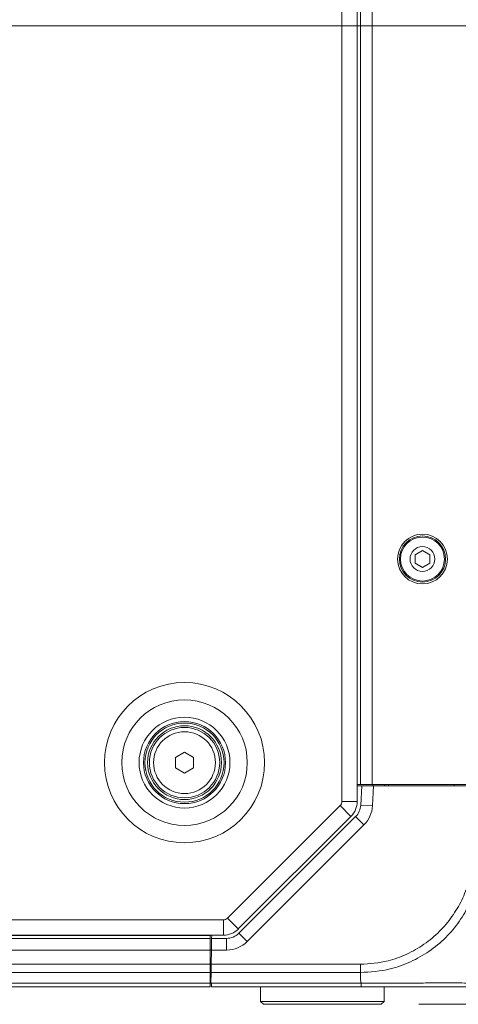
# Model space of a CAD drawing. Header units: millimetres. Extents: x 0 to 1118, y 0 to 864.
# Tile 140 of 256: x 373 to 392, y 410 to 452. Entities that reach past the tile are written whole.
import ezdxf

# ---------------------------------------------------------------- set-up
doc = ezdxf.new("R2010")
doc.units = ezdxf.units.MM
doc.styles.add('SLDTEXTSTYLE3', font='TXT', dxfattribs={"width": 0.605})
doc.dimstyles.new('SLDDIMSTYLE0', dxfattribs={"dimtxt": 3.175, "dimasz": 3.302, "dimexe": 0, "dimexo": 0.0625, "dimgap": 0.79375, "dimtad": 0, "dimtih": 1, "dimtoh": 1, "dimdec": 0, "dimlfac": 4, "dimrnd": 1e-09, "dimzin": 12, "dimdsep": 46, "dimtxsty": 'SLDTEXTSTYLE3', "dimsah": 1, "dimcen": 0.09, "dimadec": 0, "dimazin": 3, "dimtfac": 1, "dimtofl": 0, "dimtmove": 0, "dimatfit": 3, "dimfxl": 1, "dimfrac": 2, "dimtolj": 1, "dimtzin": 12, "dimarcsym": 0})
doc.dimstyles.new('SLDDIMSTYLE1', dxfattribs={"dimtxt": 3.175, "dimasz": 3.302, "dimexe": 0, "dimexo": 0.0625, "dimgap": 0.79375, "dimtad": 0, "dimtih": 1, "dimtoh": 1, "dimdec": 1, "dimlfac": 4, "dimrnd": 1e-09, "dimzin": 12, "dimdsep": 46, "dimtxsty": 'SLDTEXTSTYLE3', "dimsah": 1, "dimcen": 0.09, "dimadec": 0, "dimazin": 3, "dimtfac": 1, "dimtofl": 0, "dimtmove": 0, "dimatfit": 3, "dimfxl": 1, "dimfrac": 2, "dimtolj": 1, "dimtzin": 12, "dimarcsym": 0})

# ---------------------------------------------------------------- blocks, each defined once
blk = doc.blocks.new('_D')
at = {"color": 7, "linetype": 'Continuous', "lineweight": 0}
for p, q in [((297.585, 452.012), (447.586, 452.012)), ((445.986, 452.012), (445.986, 433.574)), ((445.986, 410.262), (445.986, 428.701)), ((390.092, 410.262), (447.586, 410.262))]:
    blk.add_line(p, q, dxfattribs=at)
for points in [[(445.986, 452.012), (445.478, 448.71), (446.494, 448.71)], [(445.986, 410.262), (446.494, 413.564), (445.478, 413.564)]]:
    blk.add_solid(points, dxfattribs=at)
at = {"color": 7, "linetype": 'Continuous', "lineweight": 0, "insert": (442.348, 432.794), "char_height": 3.175, "attachment_point": 1, "style": 'SLDTEXTSTYLE3'}
blk.add_mtext('167', dxfattribs=at)
blk = doc.blocks.new('_D_1')
at = {"color": 7, "linetype": 'Continuous', "lineweight": 0}
for p, q in [((378.572, 515.387), (455.724, 515.387)), ((454.124, 515.387), (454.124, 465.625)), ((454.124, 410.262), (454.124, 460.025)), ((390.092, 410.262), (455.724, 410.262))]:
    blk.add_line(p, q, dxfattribs=at)
for centre, start, end in [((453.54, 462.461), 153.4349, 206.5651), ((454.708, 462.461), 333.4349, 26.5651)]:
    blk.add_arc(centre, 5.448, start, end, dxfattribs=at)
for points in [[(454.124, 515.387), (453.616, 512.085), (454.632, 512.085)], [(454.124, 410.262), (454.632, 413.564), (453.616, 413.564)]]:
    blk.add_solid(points, dxfattribs=at)
at = {"color": 7, "linetype": 'Continuous', "lineweight": 0, "insert": (448.667, 464.117), "char_height": 3.175, "attachment_point": 1, "style": 'SLDTEXTSTYLE3'}
blk.add_mtext('420.5', dxfattribs=at)

msp = doc.modelspace()

# ---------------------------------------------------------------- linework, layer by layer
at = {"color": 7, "linetype": 'Continuous', "lineweight": 15}
for p, q in [((386.817, 477.108), (386.817, 418.916)), ((387.467, 477.108), (387.467, 418.916)), ((387.604, 419.637), (387.604, 476.387)), ((388.104, 476.387), (388.104, 419.637)), ((390.251, 429.623), (389.938, 429.443)), ((389.938, 429.443), (389.938, 429.082)), ((390.563, 429.443), (390.251, 429.623)), ((390.563, 429.082), (390.563, 429.443)), ((389.938, 429.082), (390.251, 428.901)), ((390.251, 428.901), (390.563, 429.082)), ((379.717, 420.799), (380.104, 421.022)), ((380.104, 421.022), (380.492, 420.799)), ((379.717, 420.351), (379.717, 420.799)), ((380.492, 420.799), (380.492, 420.351)), ((380.104, 420.127), (379.717, 420.351)), ((380.492, 420.351), (380.104, 420.127)), ((387.604, 419.637), (387.467, 419.637)), ((387.467, 419.587), (387.663, 419.587)), ((387.604, 419.637), (388.104, 419.637)), ((387.62, 418.762), (387.663, 419.587)), ((387.663, 419.587), (388.163, 419.587)), ((392.397, 419.637), (388.104, 419.637)), ((388.163, 419.587), (388.119, 418.736)), ((388.142, 419.587), (388.142, 419.637)), ((388.163, 419.587), (392.397, 419.587)), ((388.642, 419.637), (388.642, 419.587)), ((388.805, 419.637), (388.804, 419.587)), ((391.604, 419.637), (391.604, 419.587)), ((386.817, 418.916), (387.467, 418.916)), ((386.744, 418.739), (381.94, 413.936)), ((386.744, 418.739), (387.203, 418.28)), ((388.119, 418.736), (387.62, 418.762)), ((387.203, 418.28), (382.399, 413.476)), ((382.424, 413.294), (387.401, 418.271)), ((387.754, 417.918), (387.401, 418.271)), ((387.754, 417.918), (382.778, 412.941)), ((381.763, 413.862), (193.946, 413.862)), ((381.763, 413.862), (381.763, 413.212)), ((381.94, 413.936), (382.399, 413.476)), ((381.763, 413.212), (193.946, 413.212)), ((194.517, 413.2), (381.192, 413.2)), ((194.517, 413.075), (381.192, 413.075)), ((381.192, 413.212), (381.192, 413.075)), ((381.192, 413.075), (381.192, 412.575)), ((381.252, 412.575), (381.26, 413.075)), ((381.26, 413.075), (381.263, 413.212)), ((381.26, 413.075), (381.894, 413.075)), ((381.894, 412.575), (381.894, 413.075)), ((382.778, 412.941), (382.424, 413.294)), ((381.192, 412.575), (194.517, 412.575)), ((381.192, 412.587), (381.252, 412.587)), ((381.192, 411.969), (381.192, 412.575)), ((381.252, 412.575), (381.241, 411.969)), ((381.894, 412.575), (381.252, 412.575)), ((194.517, 411.969), (381.192, 411.969)), ((381.243, 412.087), (381.192, 412.087)), ((381.192, 411.969), (381.192, 411.616)), ((381.235, 411.616), (381.241, 411.969)), ((381.241, 412.087), (381.242, 412.012)), ((381.241, 411.969), (387.604, 411.969)), ((381.192, 411.616), (194.517, 411.616)), ((381.192, 411.616), (381.192, 411.159)), ((381.231, 411.362), (381.192, 411.362)), ((381.227, 411.159), (381.235, 411.616)), ((387.604, 411.616), (381.235, 411.616)), ((387.604, 411.32), (387.604, 411.616)), ((194.517, 411.159), (381.192, 411.159)), ((381.192, 411.012), (194.517, 411.012)), ((381.192, 411.159), (381.192, 411.012)), ((381.227, 411.159), (381.242, 411.159)), ((381.242, 411.159), (381.257, 411.159)), ((381.257, 411.159), (387.632, 411.159)), ((381.259, 411.012), (381.257, 411.159)), ((387.63, 411.012), (381.259, 411.012)), ((383.342, 411.012), (383.342, 410.387)), ((388.617, 410.387), (388.617, 411.012)), ((383.342, 410.387), (383.467, 410.262)), ((383.342, 410.387), (388.617, 410.387)), ((388.492, 410.262), (383.467, 410.262)), ((388.492, 410.262), (388.617, 410.387))]:
    msp.add_line(p, q, dxfattribs=at)
at = {"color": 9, "linetype": 'Continuous', "lineweight": 15}
for p, q in [((381.242, 412.087), (381.242, 412.012)), ((381.19, 411.362), (381.231, 411.365))]:
    msp.add_line(p, q, dxfattribs=at)
at = {"color": 7, "linetype": 'Continuous', "lineweight": 15}
for centre, radius in [((390.251, 429.262), 1.062), ((390.251, 429.262), 0.984), ((390.251, 429.262), 0.938), ((390.251, 429.262), 0.528), ((380.104, 420.575), 3.416), ((380.104, 420.575), 2.677), ((380.104, 420.575), 1.937), ((380.104, 420.575), 1.75), ((380.104, 420.575), 1.688), ((380.104, 420.575), 1.575), ((380.104, 420.575), 1.5), ((380.104, 420.575), 1.318)]:
    msp.add_circle(centre, radius, dxfattribs=at)
for centre, radius, start, end in [((386.567, 418.916), 0.25, 315, 0), ((386.567, 418.916), 0.9, 315, 0), ((386.871, 418.802), 0.75, 315, 357), ((386.871, 418.802), 1.25, 315, 357), ((381.763, 414.112), 0.25, 270, 315), ((381.763, 414.112), 0.9, 270, 315), ((381.894, 413.825), 0.75, 270, 315), ((381.894, 413.825), 1.25, 270, 315)]:
    msp.add_arc(centre, radius, start, end, dxfattribs=at)
for points, knots in [([(387.604, 411.97), (388.002, 411.998), (388.682, 412.046), (389.591, 412.384), (390.336, 412.806), (390.987, 413.35), (391.528, 413.992), (391.948, 414.7), (392.239, 415.471), (392.379, 416.169), (392.392, 416.603), (392.397, 416.763)], [0, 0, 0, 0, 0.1584128, 0.2711139, 0.3838354, 0.4991898, 0.6083334, 0.7174776, 0.826751, 0.9360043, 1, 1, 1, 1]), ([(392.751, 416.762), (392.745, 416.59), (392.731, 416.128), (392.588, 415.377), (392.282, 414.549), (391.834, 413.779), (391.253, 413.088), (390.551, 412.505), (389.748, 412.054), (388.768, 411.697), (388.032, 411.646), (387.604, 411.616)], [0, 0, 0, 0, 0.063881, 0.171582, 0.282525, 0.390047, 0.500815, 0.616212, 0.727169, 0.841682, 1, 1, 1, 1]), ([(387.632, 411.159), (387.632, 411.172), (387.629, 411.216), (387.622, 411.268), (387.611, 411.308), (387.606, 411.317), (387.605, 411.319), (387.604, 411.32)], [0, 0, 0, 0, 0.245202, 0.817535, 0.960682, 0.992151, 1, 1, 1, 1]), ([(392.397, 411.012), (392.371, 411.012), (392.326, 411.012), (392.023, 411.012), (391.609, 411.012), (391.052, 411.012), (390.377, 411.012), (389.672, 411.012), (388.906, 411.012), (388.214, 411.012), (387.786, 411.012), (387.63, 411.012)], [0, 0, 0, 0, 0.147652, 0.256205, 0.364776, 0.499589, 0.608942, 0.718292, 0.827742, 0.937176, 1, 1, 1, 1])]:
    msp.add_open_spline(points, degree=3, knots=knots, dxfattribs=at)
for points in [[(387.604, 411.616), (387.604, 411.64), (387.604, 411.689), (387.604, 411.777), (387.604, 411.871), (387.604, 411.937), (387.604, 411.969)], [(387.632, 411.159), (387.632, 411.137), (387.632, 411.093), (387.631, 411.048), (387.631, 411.018), (387.63, 411.014), (387.63, 411.012)]]:
    msp.add_open_spline(points, degree=3, dxfattribs=at)
at = {"color": 9, "linetype": 'Continuous', "lineweight": 15}
msp.add_open_spline([(387.632, 411.159), (387.8, 411.159), (388.256, 411.159), (389, 411.162), (389.822, 411.168), (390.588, 411.173), (391.315, 411.175), (391.915, 411.173), (392.352, 411.167), (392.628, 411.161), (392.67, 411.16), (392.688, 411.16)], degree=3, knots=[0, 0, 0, 0, 0.067138, 0.182638, 0.301576, 0.416957, 0.535791, 0.680177, 0.794756, 0.912682, 1, 1, 1, 1], dxfattribs=at)

# ---------------------------------------------------------------- dimensions: what is measured, and where the dimension line sits
at = {"color": 7, "linetype": 'Continuous', "lineweight": 0}
dim = msp.add_linear_dim(base=(454.124, 515.387), p1=(388.492, 410.262), p2=(376.972, 515.387), angle=90, text='(<>)', dimstyle='SLDDIMSTYLE1', dxfattribs=at)
dim.commit()
dim.dimension.update_dxf_attribs({"geometry": '_D_1', "text_midpoint": (454.124, 462.825), "dimtype": 160})
dim = msp.add_linear_dim(base=(445.986, 410.262), p1=(295.985, 452.012), p2=(388.492, 410.262), angle=90, dimstyle='SLDDIMSTYLE0', dxfattribs=at)
dim.commit()
dim.dimension.update_dxf_attribs({"geometry": '_D', "text_midpoint": (445.986, 431.137), "dimtype": 160})

doc.saveas('drawing.dxf')
